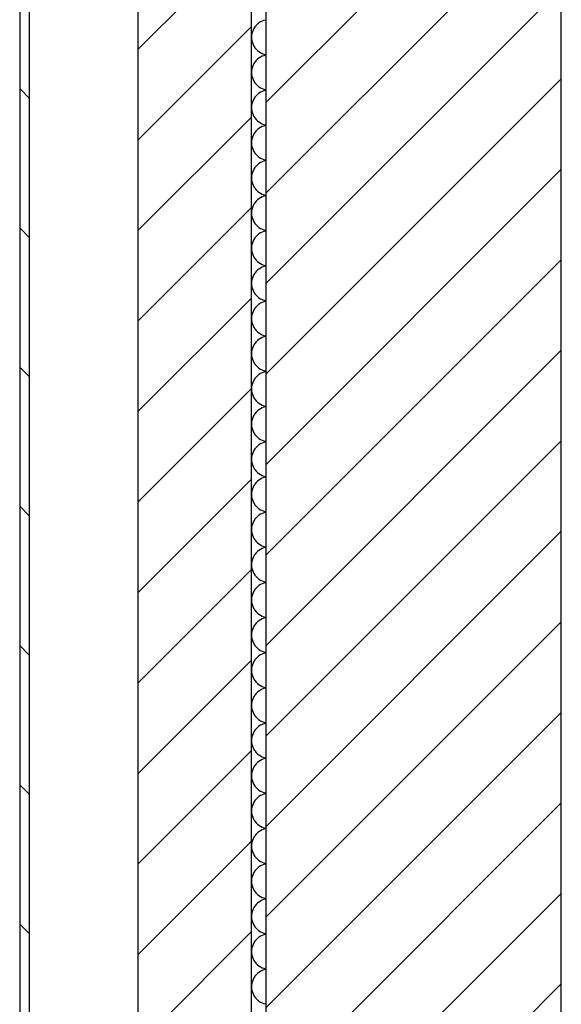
# Model space of a CAD drawing. Extents: x -73 to 359, y -4 to 85.
# Tile 25 of 151: x -32.829 to -32.279, y 36 to 37. Entities that reach past the tile are written whole.
import ezdxf

# ---------------------------------------------------------------- set-up
doc = ezdxf.new("R2010")
doc.units = 0
doc.header["$MEASUREMENT"] = 0
for name, color, linetype in [('0._EG_7_0', 7, 'Continuous'), ('0._EG_7_R_NT_AUSSENWAND', 7, 'Continuous'), ('0._EG_7_R_TR_AUSSENWAND', 7, 'Continuous')]:
    doc.layers.add(name, color=color, linetype=linetype)
pattern_1 = [(45, (0, 0), (-0.04596194, 0.04596194), [])]

# ---------------------------------------------------------------- blocks, each defined once
blk = doc.blocks.new('*X5', base_point=(-79.15539, -34.50649))
at = {"layer": '0._EG_7_R_TR_AUSSENWAND', "linetype": 'Continuous', "ltscale": 1000}
for p, q in [((-32.5909, 36.99113), (-32.59176, 36.98945)), ((-32.58987, 36.9927), (-32.5909, 36.99113)), ((-32.58868, 36.99416), (-32.58987, 36.9927)), ((-32.58734, 36.99548), (-32.58868, 36.99416)), ((-32.58587, 36.99666), (-32.58734, 36.99548)), ((-32.58429, 36.99767), (-32.58587, 36.99666)), ((-32.58261, 36.99851), (-32.58429, 36.99767)), ((-32.58084, 36.99917), (-32.58261, 36.99851)), ((-32.57902, 36.99964), (-32.58084, 36.99917)), ((-32.57869, 36.99969), (-32.57902, 36.99964)), ((-32.59323, 36.98402), (-32.59333, 36.98214)), ((-32.59333, 36.98214), (-32.59323, 36.98026)), ((-32.59293, 36.98588), (-32.59323, 36.98402)), ((-32.59323, 36.98026), (-32.59293, 36.9784)), ((-32.59244, 36.9877), (-32.59293, 36.98588)), ((-32.59176, 36.98945), (-32.59244, 36.9877)), ((-32.59293, 36.9784), (-32.59244, 36.97659)), ((-32.59244, 36.97659), (-32.59176, 36.97483)), ((-32.59176, 36.97483), (-32.5909, 36.97316)), ((-32.5909, 36.97316), (-32.58987, 36.97158)), ((-32.58987, 36.97158), (-32.58868, 36.97013)), ((-32.58868, 36.97013), (-32.58734, 36.9688)), ((-32.58734, 36.9688), (-32.58587, 36.96763)), ((-32.58587, 36.96094), (-32.58734, 36.95977)), ((-32.58587, 36.96763), (-32.58429, 36.96661)), ((-32.58429, 36.96196), (-32.58587, 36.96094)), ((-32.58429, 36.96661), (-32.58261, 36.96577)), ((-32.58261, 36.9628), (-32.58429, 36.96196)), ((-32.58261, 36.96577), (-32.58084, 36.96511)), ((-32.58084, 36.96346), (-32.58261, 36.9628)), ((-32.58084, 36.96511), (-32.57902, 36.96464)), ((-32.57902, 36.96393), (-32.58084, 36.96346)), ((-32.57902, 36.96464), (-32.57869, 36.96459)), ((-32.57869, 36.96398), (-32.57902, 36.96393)), ((-32.59293, 36.95017), (-32.59323, 36.94831)), ((-32.59244, 36.95198), (-32.59293, 36.95017)), ((-32.59176, 36.95374), (-32.59244, 36.95198)), ((-32.5909, 36.95541), (-32.59176, 36.95374)), ((-32.58987, 36.95699), (-32.5909, 36.95541)), ((-32.58868, 36.95844), (-32.58987, 36.95699)), ((-32.58734, 36.95977), (-32.58868, 36.95844)), ((-32.59323, 36.94831), (-32.59333, 36.94643)), ((-32.59333, 36.94643), (-32.59323, 36.94455)), ((-32.59323, 36.94455), (-32.59293, 36.94269)), ((-32.59293, 36.94269), (-32.59244, 36.94087)), ((-32.59244, 36.94087), (-32.59176, 36.93912)), ((-32.59176, 36.93912), (-32.5909, 36.93744)), ((-32.5909, 36.93744), (-32.58987, 36.93587)), ((-32.58987, 36.93587), (-32.58868, 36.93441)), ((-32.58868, 36.93441), (-32.58734, 36.93309)), ((-32.58734, 36.93309), (-32.58587, 36.93191)), ((-32.58587, 36.93191), (-32.58429, 36.9309)), ((-32.58429, 36.9309), (-32.58261, 36.93006)), ((-32.58261, 36.93006), (-32.58084, 36.9294)), ((-32.58987, 36.92127), (-32.5909, 36.9197)), ((-32.58868, 36.92273), (-32.58987, 36.92127)), ((-32.58734, 36.92405), (-32.58868, 36.92273)), ((-32.58587, 36.92523), (-32.58734, 36.92405)), ((-32.58429, 36.92624), (-32.58587, 36.92523)), ((-32.58261, 36.92708), (-32.58429, 36.92624)), ((-32.58084, 36.92774), (-32.58261, 36.92708)), ((-32.58084, 36.9294), (-32.57902, 36.92893)), ((-32.57902, 36.92822), (-32.58084, 36.92774)), ((-32.57902, 36.92893), (-32.57869, 36.92888)), ((-32.57869, 36.92826), (-32.57902, 36.92822)), ((-32.59323, 36.91259), (-32.59333, 36.91071)), ((-32.59333, 36.91071), (-32.59323, 36.90883)), ((-32.59293, 36.91445), (-32.59323, 36.91259)), ((-32.59244, 36.91627), (-32.59293, 36.91445)), ((-32.59176, 36.91802), (-32.59244, 36.91627)), ((-32.5909, 36.9197), (-32.59176, 36.91802)), ((-32.59323, 36.90883), (-32.59293, 36.90698)), ((-32.59293, 36.90698), (-32.59244, 36.90516)), ((-32.59244, 36.90516), (-32.59176, 36.9034)), ((-32.59176, 36.9034), (-32.5909, 36.90173)), ((-32.5909, 36.90173), (-32.58987, 36.90016)), ((-32.58987, 36.90016), (-32.58868, 36.8987)), ((-32.58868, 36.8987), (-32.58734, 36.89737)), ((-32.58734, 36.89737), (-32.58587, 36.8962)), ((-32.58587, 36.8962), (-32.58429, 36.89519)), ((-32.58429, 36.89053), (-32.58587, 36.88951)), ((-32.58429, 36.89519), (-32.58261, 36.89434)), ((-32.58261, 36.89137), (-32.58429, 36.89053)), ((-32.58261, 36.89434), (-32.58084, 36.89368)), ((-32.58084, 36.89203), (-32.58261, 36.89137)), ((-32.58084, 36.89368), (-32.57902, 36.89321)), ((-32.57902, 36.8925), (-32.58084, 36.89203)), ((-32.57902, 36.89321), (-32.57869, 36.89316)), ((-32.57869, 36.89255), (-32.57902, 36.8925)), ((-32.59244, 36.88055), (-32.59293, 36.87874)), ((-32.59176, 36.88231), (-32.59244, 36.88055)), ((-32.5909, 36.88398), (-32.59176, 36.88231)), ((-32.58987, 36.88556), (-32.5909, 36.88398)), ((-32.58868, 36.88702), (-32.58987, 36.88556)), ((-32.58734, 36.88834), (-32.58868, 36.88702)), ((-32.58587, 36.88951), (-32.58734, 36.88834)), ((-32.59323, 36.87688), (-32.59333, 36.875)), ((-32.59333, 36.875), (-32.59323, 36.87312)), ((-32.59293, 36.87874), (-32.59323, 36.87688)), ((-32.59323, 36.87312), (-32.59293, 36.87126)), ((-32.59293, 36.87126), (-32.59244, 36.86945)), ((-32.59244, 36.86945), (-32.59176, 36.86769)), ((-32.59176, 36.86769), (-32.5909, 36.86602)), ((-32.5909, 36.86602), (-32.58987, 36.86444)), ((-32.58987, 36.86444), (-32.58868, 36.86298)), ((-32.58868, 36.86298), (-32.58734, 36.86166)), ((-32.58734, 36.86166), (-32.58587, 36.86049)), ((-32.58587, 36.86049), (-32.58429, 36.85947)), ((-32.58868, 36.8513), (-32.58987, 36.84984)), ((-32.58734, 36.85263), (-32.58868, 36.8513)), ((-32.58587, 36.8538), (-32.58734, 36.85263)), ((-32.58429, 36.85481), (-32.58587, 36.8538)), ((-32.58429, 36.85947), (-32.58261, 36.85863)), ((-32.58261, 36.85566), (-32.58429, 36.85481)), ((-32.58261, 36.85863), (-32.58084, 36.85797)), ((-32.58084, 36.85632), (-32.58261, 36.85566)), ((-32.58084, 36.85797), (-32.57902, 36.8575)), ((-32.57902, 36.85679), (-32.58084, 36.85632)), ((-32.57902, 36.8575), (-32.57869, 36.85745)), ((-32.57869, 36.85684), (-32.57902, 36.85679)), ((-32.59323, 36.84117), (-32.59333, 36.83929)), ((-32.59293, 36.84302), (-32.59323, 36.84117)), ((-32.59244, 36.84484), (-32.59293, 36.84302)), ((-32.59176, 36.8466), (-32.59244, 36.84484)), ((-32.5909, 36.84827), (-32.59176, 36.8466)), ((-32.58987, 36.84984), (-32.5909, 36.84827)), ((-32.59333, 36.83929), (-32.59323, 36.83741)), ((-32.59323, 36.83741), (-32.59293, 36.83555)), ((-32.59293, 36.83555), (-32.59244, 36.83373)), ((-32.59244, 36.83373), (-32.59176, 36.83198)), ((-32.59176, 36.83198), (-32.5909, 36.8303)), ((-32.5909, 36.8303), (-32.58987, 36.82873)), ((-32.58987, 36.82873), (-32.58868, 36.82727)), ((-32.58868, 36.82727), (-32.58734, 36.82595)), ((-32.58734, 36.82595), (-32.58587, 36.82477)), ((-32.58587, 36.82477), (-32.58429, 36.82376)), ((-32.58429, 36.82376), (-32.58261, 36.82292)), ((-32.58261, 36.82292), (-32.58084, 36.82226)), ((-32.58084, 36.8206), (-32.58261, 36.81994)), ((-32.58084, 36.82226), (-32.57902, 36.82178)), ((-32.57902, 36.82107), (-32.58084, 36.8206)), ((-32.57902, 36.82178), (-32.57869, 36.82174)), ((-32.57869, 36.82112), (-32.57902, 36.82107)), ((-32.59176, 36.81088), (-32.59244, 36.80913)), ((-32.5909, 36.81256), (-32.59176, 36.81088)), ((-32.58987, 36.81413), (-32.5909, 36.81256)), ((-32.58868, 36.81559), (-32.58987, 36.81413)), ((-32.58734, 36.81691), (-32.58868, 36.81559)), ((-32.58587, 36.81809), (-32.58734, 36.81691)), ((-32.58429, 36.8191), (-32.58587, 36.81809)), ((-32.58261, 36.81994), (-32.58429, 36.8191)), ((-32.59323, 36.80545), (-32.59333, 36.80357)), ((-32.59333, 36.80357), (-32.59323, 36.80169)), ((-32.59293, 36.80731), (-32.59323, 36.80545)), ((-32.59323, 36.80169), (-32.59293, 36.79983)), ((-32.59244, 36.80913), (-32.59293, 36.80731)), ((-32.59293, 36.79983), (-32.59244, 36.79802)), ((-32.59244, 36.79802), (-32.59176, 36.79626)), ((-32.59176, 36.79626), (-32.5909, 36.79459)), ((-32.5909, 36.79459), (-32.58987, 36.79301)), ((-32.58987, 36.79301), (-32.58868, 36.79156)), ((-32.58868, 36.79156), (-32.58734, 36.79023)), ((-32.58734, 36.79023), (-32.58587, 36.78906)), ((-32.58734, 36.7812), (-32.58868, 36.77987)), ((-32.58587, 36.78237), (-32.58734, 36.7812)), ((-32.58587, 36.78906), (-32.58429, 36.78804)), ((-32.58429, 36.78339), (-32.58587, 36.78237)), ((-32.58429, 36.78804), (-32.58261, 36.7872)), ((-32.58261, 36.78423), (-32.58429, 36.78339)), ((-32.58261, 36.7872), (-32.58084, 36.78654)), ((-32.58084, 36.78489), (-32.58261, 36.78423)), ((-32.58084, 36.78654), (-32.57902, 36.78607)), ((-32.57902, 36.78536), (-32.58084, 36.78489)), ((-32.57902, 36.78607), (-32.57869, 36.78602)), ((-32.57869, 36.78541), (-32.57902, 36.78536)), ((-32.59293, 36.7716), (-32.59323, 36.76974)), ((-32.59244, 36.77341), (-32.59293, 36.7716)), ((-32.59176, 36.77517), (-32.59244, 36.77341)), ((-32.5909, 36.77684), (-32.59176, 36.77517)), ((-32.58987, 36.77842), (-32.5909, 36.77684)), ((-32.58868, 36.77987), (-32.58987, 36.77842)), ((-32.59323, 36.76974), (-32.59333, 36.76786)), ((-32.59333, 36.76786), (-32.59323, 36.76598)), ((-32.59323, 36.76598), (-32.59293, 36.76412)), ((-32.59293, 36.76412), (-32.59244, 36.7623)), ((-32.59244, 36.7623), (-32.59176, 36.76055)), ((-32.59176, 36.76055), (-32.5909, 36.75887)), ((-32.5909, 36.75887), (-32.58987, 36.7573)), ((-32.58987, 36.7573), (-32.58868, 36.75584)), ((-32.58868, 36.75584), (-32.58734, 36.75452)), ((-32.58734, 36.75452), (-32.58587, 36.75334)), ((-32.58587, 36.75334), (-32.58429, 36.75233)), ((-32.58429, 36.75233), (-32.58261, 36.75149)), ((-32.58261, 36.75149), (-32.58084, 36.75083)), ((-32.58084, 36.75083), (-32.57902, 36.75036)), ((-32.57902, 36.75036), (-32.57869, 36.75031)), ((-32.5909, 36.74113), (-32.59176, 36.73945)), ((-32.58987, 36.7427), (-32.5909, 36.74113)), ((-32.58868, 36.74416), (-32.58987, 36.7427)), ((-32.58734, 36.74548), (-32.58868, 36.74416)), ((-32.58587, 36.74666), (-32.58734, 36.74548)), ((-32.58429, 36.74767), (-32.58587, 36.74666)), ((-32.58261, 36.74851), (-32.58429, 36.74767)), ((-32.58084, 36.74917), (-32.58261, 36.74851)), ((-32.57902, 36.74964), (-32.58084, 36.74917)), ((-32.57869, 36.74969), (-32.57902, 36.74964)), ((-32.59323, 36.73402), (-32.59333, 36.73214)), ((-32.59333, 36.73214), (-32.59323, 36.73026)), ((-32.59293, 36.73588), (-32.59323, 36.73402)), ((-32.59323, 36.73026), (-32.59293, 36.7284)), ((-32.59244, 36.7377), (-32.59293, 36.73588)), ((-32.59176, 36.73945), (-32.59244, 36.7377)), ((-32.59293, 36.7284), (-32.59244, 36.72659)), ((-32.59244, 36.72659), (-32.59176, 36.72483)), ((-32.59176, 36.72483), (-32.5909, 36.72316)), ((-32.5909, 36.72316), (-32.58987, 36.72158)), ((-32.58987, 36.72158), (-32.58868, 36.72013)), ((-32.58868, 36.72013), (-32.58734, 36.7188)), ((-32.58734, 36.7188), (-32.58587, 36.71763)), ((-32.58587, 36.71094), (-32.58734, 36.70977)), ((-32.58587, 36.71763), (-32.58429, 36.71661)), ((-32.58429, 36.71196), (-32.58587, 36.71094)), ((-32.58429, 36.71661), (-32.58261, 36.71577)), ((-32.58261, 36.7128), (-32.58429, 36.71196)), ((-32.58261, 36.71577), (-32.58084, 36.71511)), ((-32.58084, 36.71346), (-32.58261, 36.7128)), ((-32.58084, 36.71511), (-32.57902, 36.71464)), ((-32.57902, 36.71393), (-32.58084, 36.71346)), ((-32.57902, 36.71464), (-32.57869, 36.71459)), ((-32.57869, 36.71398), (-32.57902, 36.71393)), ((-32.59293, 36.70017), (-32.59323, 36.69831)), ((-32.59244, 36.70198), (-32.59293, 36.70017)), ((-32.59176, 36.70374), (-32.59244, 36.70198)), ((-32.5909, 36.70541), (-32.59176, 36.70374)), ((-32.58987, 36.70699), (-32.5909, 36.70541)), ((-32.58868, 36.70844), (-32.58987, 36.70699)), ((-32.58734, 36.70977), (-32.58868, 36.70844)), ((-32.59323, 36.69831), (-32.59333, 36.69643)), ((-32.59333, 36.69643), (-32.59323, 36.69455)), ((-32.59323, 36.69455), (-32.59293, 36.69269)), ((-32.59293, 36.69269), (-32.59244, 36.69087)), ((-32.59244, 36.69087), (-32.59176, 36.68912)), ((-32.59176, 36.68912), (-32.5909, 36.68744)), ((-32.5909, 36.68744), (-32.58987, 36.68587)), ((-32.58987, 36.68587), (-32.58868, 36.68441)), ((-32.58868, 36.68441), (-32.58734, 36.68309)), ((-32.58734, 36.68309), (-32.58587, 36.68191)), ((-32.58587, 36.68191), (-32.58429, 36.6809)), ((-32.58429, 36.6809), (-32.58261, 36.68006)), ((-32.58261, 36.68006), (-32.58084, 36.6794)), ((-32.58987, 36.67127), (-32.5909, 36.6697)), ((-32.58868, 36.67273), (-32.58987, 36.67127)), ((-32.58734, 36.67405), (-32.58868, 36.67273)), ((-32.58587, 36.67523), (-32.58734, 36.67405)), ((-32.58429, 36.67624), (-32.58587, 36.67523)), ((-32.58261, 36.67708), (-32.58429, 36.67624)), ((-32.58084, 36.67774), (-32.58261, 36.67708)), ((-32.58084, 36.6794), (-32.57902, 36.67893)), ((-32.57902, 36.67822), (-32.58084, 36.67774)), ((-32.57902, 36.67893), (-32.57869, 36.67888)), ((-32.57869, 36.67826), (-32.57902, 36.67822)), ((-32.59323, 36.66259), (-32.59333, 36.66071)), ((-32.59333, 36.66071), (-32.59323, 36.65883)), ((-32.59293, 36.66445), (-32.59323, 36.66259)), ((-32.59244, 36.66627), (-32.59293, 36.66445)), ((-32.59176, 36.66802), (-32.59244, 36.66627)), ((-32.5909, 36.6697), (-32.59176, 36.66802)), ((-32.59323, 36.65883), (-32.59293, 36.65698)), ((-32.59293, 36.65698), (-32.59244, 36.65516)), ((-32.59244, 36.65516), (-32.59176, 36.6534)), ((-32.59176, 36.6534), (-32.5909, 36.65173)), ((-32.5909, 36.65173), (-32.58987, 36.65016)), ((-32.58987, 36.65016), (-32.58868, 36.6487)), ((-32.58868, 36.6487), (-32.58734, 36.64737)), ((-32.58734, 36.64737), (-32.58587, 36.6462)), ((-32.58587, 36.6462), (-32.58429, 36.64519)), ((-32.58429, 36.64053), (-32.58587, 36.63951)), ((-32.58429, 36.64519), (-32.58261, 36.64434)), ((-32.58261, 36.64137), (-32.58429, 36.64053)), ((-32.58261, 36.64434), (-32.58084, 36.64368)), ((-32.58084, 36.64203), (-32.58261, 36.64137)), ((-32.58084, 36.64368), (-32.57902, 36.64321)), ((-32.57902, 36.6425), (-32.58084, 36.64203)), ((-32.57902, 36.64321), (-32.57869, 36.64316)), ((-32.57869, 36.64255), (-32.57902, 36.6425)), ((-32.59244, 36.63055), (-32.59293, 36.62874)), ((-32.59176, 36.63231), (-32.59244, 36.63055)), ((-32.5909, 36.63398), (-32.59176, 36.63231)), ((-32.58987, 36.63556), (-32.5909, 36.63398)), ((-32.58868, 36.63702), (-32.58987, 36.63556)), ((-32.58734, 36.63834), (-32.58868, 36.63702)), ((-32.58587, 36.63951), (-32.58734, 36.63834)), ((-32.59323, 36.62688), (-32.59333, 36.625)), ((-32.59333, 36.625), (-32.59323, 36.62312)), ((-32.59293, 36.62874), (-32.59323, 36.62688)), ((-32.59323, 36.62312), (-32.59293, 36.62126)), ((-32.59293, 36.62126), (-32.59244, 36.61945)), ((-32.59244, 36.61945), (-32.59176, 36.61769)), ((-32.59176, 36.61769), (-32.5909, 36.61602)), ((-32.5909, 36.61602), (-32.58987, 36.61444)), ((-32.58987, 36.61444), (-32.58868, 36.61298)), ((-32.58868, 36.61298), (-32.58734, 36.61166)), ((-32.58734, 36.61166), (-32.58587, 36.61049)), ((-32.58587, 36.61049), (-32.58429, 36.60947)), ((-32.58868, 36.6013), (-32.58987, 36.59984)), ((-32.58734, 36.60263), (-32.58868, 36.6013)), ((-32.58587, 36.6038), (-32.58734, 36.60263)), ((-32.58429, 36.60481), (-32.58587, 36.6038)), ((-32.58429, 36.60947), (-32.58261, 36.60863)), ((-32.58261, 36.60566), (-32.58429, 36.60481)), ((-32.58261, 36.60863), (-32.58084, 36.60797)), ((-32.58084, 36.60632), (-32.58261, 36.60566)), ((-32.58084, 36.60797), (-32.57902, 36.6075)), ((-32.57902, 36.60679), (-32.58084, 36.60632)), ((-32.57902, 36.6075), (-32.57869, 36.60745)), ((-32.57869, 36.60684), (-32.57902, 36.60679)), ((-32.59323, 36.59117), (-32.59333, 36.58929)), ((-32.59293, 36.59302), (-32.59323, 36.59117)), ((-32.59244, 36.59484), (-32.59293, 36.59302)), ((-32.59176, 36.5966), (-32.59244, 36.59484)), ((-32.5909, 36.59827), (-32.59176, 36.5966)), ((-32.58987, 36.59984), (-32.5909, 36.59827)), ((-32.59333, 36.58929), (-32.59323, 36.58741)), ((-32.59323, 36.58741), (-32.59293, 36.58555)), ((-32.59293, 36.58555), (-32.59244, 36.58373)), ((-32.59244, 36.58373), (-32.59176, 36.58198)), ((-32.59176, 36.58198), (-32.5909, 36.5803)), ((-32.5909, 36.5803), (-32.58987, 36.57873)), ((-32.58987, 36.57873), (-32.58868, 36.57727)), ((-32.58868, 36.57727), (-32.58734, 36.57595)), ((-32.58734, 36.57595), (-32.58587, 36.57477)), ((-32.58587, 36.57477), (-32.58429, 36.57376)), ((-32.58429, 36.57376), (-32.58261, 36.57292)), ((-32.58261, 36.57292), (-32.58084, 36.57226)), ((-32.58084, 36.5706), (-32.58261, 36.56994)), ((-32.58084, 36.57226), (-32.57902, 36.57178)), ((-32.57902, 36.57107), (-32.58084, 36.5706)), ((-32.57902, 36.57178), (-32.57869, 36.57174)), ((-32.57869, 36.57112), (-32.57902, 36.57107)), ((-32.59176, 36.56088), (-32.59244, 36.55913)), ((-32.5909, 36.56256), (-32.59176, 36.56088)), ((-32.58987, 36.56413), (-32.5909, 36.56256)), ((-32.58868, 36.56559), (-32.58987, 36.56413)), ((-32.58734, 36.56691), (-32.58868, 36.56559)), ((-32.58587, 36.56809), (-32.58734, 36.56691)), ((-32.58429, 36.5691), (-32.58587, 36.56809)), ((-32.58261, 36.56994), (-32.58429, 36.5691)), ((-32.59323, 36.55545), (-32.59333, 36.55357)), ((-32.59333, 36.55357), (-32.59323, 36.55169)), ((-32.59293, 36.55731), (-32.59323, 36.55545)), ((-32.59323, 36.55169), (-32.59293, 36.54983)), ((-32.59244, 36.55913), (-32.59293, 36.55731)), ((-32.59293, 36.54983), (-32.59244, 36.54802)), ((-32.59244, 36.54802), (-32.59176, 36.54626)), ((-32.59176, 36.54626), (-32.5909, 36.54459)), ((-32.5909, 36.54459), (-32.58987, 36.54301)), ((-32.58987, 36.54301), (-32.58868, 36.54156)), ((-32.58868, 36.54156), (-32.58734, 36.54023)), ((-32.58734, 36.54023), (-32.58587, 36.53906)), ((-32.58734, 36.5312), (-32.58868, 36.52987)), ((-32.58587, 36.53237), (-32.58734, 36.5312)), ((-32.58587, 36.53906), (-32.58429, 36.53804)), ((-32.58429, 36.53339), (-32.58587, 36.53237)), ((-32.58429, 36.53804), (-32.58261, 36.5372)), ((-32.58261, 36.53423), (-32.58429, 36.53339)), ((-32.58261, 36.5372), (-32.58084, 36.53654)), ((-32.58084, 36.53489), (-32.58261, 36.53423)), ((-32.58084, 36.53654), (-32.57902, 36.53607)), ((-32.57902, 36.53536), (-32.58084, 36.53489)), ((-32.57902, 36.53607), (-32.57869, 36.53602)), ((-32.57869, 36.53541), (-32.57902, 36.53536)), ((-32.59293, 36.5216), (-32.59323, 36.51974)), ((-32.59244, 36.52341), (-32.59293, 36.5216)), ((-32.59176, 36.52517), (-32.59244, 36.52341)), ((-32.5909, 36.52684), (-32.59176, 36.52517)), ((-32.58987, 36.52842), (-32.5909, 36.52684)), ((-32.58868, 36.52987), (-32.58987, 36.52842)), ((-32.59323, 36.51974), (-32.59333, 36.51786)), ((-32.59333, 36.51786), (-32.59323, 36.51598)), ((-32.59323, 36.51598), (-32.59293, 36.51412)), ((-32.59293, 36.51412), (-32.59244, 36.5123)), ((-32.59244, 36.5123), (-32.59176, 36.51055)), ((-32.59176, 36.51055), (-32.5909, 36.50887)), ((-32.5909, 36.50887), (-32.58987, 36.5073)), ((-32.58987, 36.5073), (-32.58868, 36.50584)), ((-32.58868, 36.50584), (-32.58734, 36.50452)), ((-32.58734, 36.50452), (-32.58587, 36.50334)), ((-32.58587, 36.50334), (-32.58429, 36.50233)), ((-32.58429, 36.50233), (-32.58261, 36.50149)), ((-32.58261, 36.50149), (-32.58084, 36.50083)), ((-32.58084, 36.50083), (-32.57902, 36.50036)), ((-32.57902, 36.50036), (-32.57869, 36.50031)), ((-32.5909, 36.49113), (-32.59176, 36.48945)), ((-32.58987, 36.4927), (-32.5909, 36.49113)), ((-32.58868, 36.49416), (-32.58987, 36.4927)), ((-32.58734, 36.49548), (-32.58868, 36.49416)), ((-32.58587, 36.49666), (-32.58734, 36.49548)), ((-32.58429, 36.49767), (-32.58587, 36.49666)), ((-32.58261, 36.49851), (-32.58429, 36.49767)), ((-32.58084, 36.49917), (-32.58261, 36.49851)), ((-32.57902, 36.49964), (-32.58084, 36.49917)), ((-32.57869, 36.49969), (-32.57902, 36.49964)), ((-32.59323, 36.48402), (-32.59333, 36.48214)), ((-32.59333, 36.48214), (-32.59323, 36.48026)), ((-32.59293, 36.48588), (-32.59323, 36.48402)), ((-32.59323, 36.48026), (-32.59293, 36.4784)), ((-32.59244, 36.4877), (-32.59293, 36.48588)), ((-32.59176, 36.48945), (-32.59244, 36.4877)), ((-32.59293, 36.4784), (-32.59244, 36.47659)), ((-32.59244, 36.47659), (-32.59176, 36.47483)), ((-32.59176, 36.47483), (-32.5909, 36.47316)), ((-32.5909, 36.47316), (-32.58987, 36.47158)), ((-32.58987, 36.47158), (-32.58868, 36.47013)), ((-32.58868, 36.47013), (-32.58734, 36.4688)), ((-32.58734, 36.4688), (-32.58587, 36.46763)), ((-32.58587, 36.46094), (-32.58734, 36.45977)), ((-32.58587, 36.46763), (-32.58429, 36.46661)), ((-32.58429, 36.46196), (-32.58587, 36.46094)), ((-32.58429, 36.46661), (-32.58261, 36.46577)), ((-32.58261, 36.4628), (-32.58429, 36.46196)), ((-32.58261, 36.46577), (-32.58084, 36.46511)), ((-32.58084, 36.46346), (-32.58261, 36.4628)), ((-32.58084, 36.46511), (-32.57902, 36.46464)), ((-32.57902, 36.46393), (-32.58084, 36.46346)), ((-32.57902, 36.46464), (-32.57869, 36.46459)), ((-32.57869, 36.46398), (-32.57902, 36.46393)), ((-32.59293, 36.45017), (-32.59323, 36.44831)), ((-32.59244, 36.45198), (-32.59293, 36.45017)), ((-32.59176, 36.45374), (-32.59244, 36.45198)), ((-32.5909, 36.45541), (-32.59176, 36.45374)), ((-32.58987, 36.45699), (-32.5909, 36.45541)), ((-32.58868, 36.45844), (-32.58987, 36.45699)), ((-32.58734, 36.45977), (-32.58868, 36.45844)), ((-32.59323, 36.44831), (-32.59333, 36.44643)), ((-32.59333, 36.44643), (-32.59323, 36.44455)), ((-32.59323, 36.44455), (-32.59293, 36.44269)), ((-32.59293, 36.44269), (-32.59244, 36.44087)), ((-32.59244, 36.44087), (-32.59176, 36.43912)), ((-32.59176, 36.43912), (-32.5909, 36.43744)), ((-32.5909, 36.43744), (-32.58987, 36.43587)), ((-32.58987, 36.43587), (-32.58868, 36.43441)), ((-32.58868, 36.43441), (-32.58734, 36.43309)), ((-32.58734, 36.43309), (-32.58587, 36.43191)), ((-32.58587, 36.43191), (-32.58429, 36.4309)), ((-32.58429, 36.4309), (-32.58261, 36.43006)), ((-32.58261, 36.43006), (-32.58084, 36.4294)), ((-32.58987, 36.42127), (-32.5909, 36.4197)), ((-32.58868, 36.42273), (-32.58987, 36.42127)), ((-32.58734, 36.42405), (-32.58868, 36.42273)), ((-32.58587, 36.42523), (-32.58734, 36.42405)), ((-32.58429, 36.42624), (-32.58587, 36.42523)), ((-32.58261, 36.42708), (-32.58429, 36.42624)), ((-32.58084, 36.42774), (-32.58261, 36.42708)), ((-32.58084, 36.4294), (-32.57902, 36.42893)), ((-32.57902, 36.42822), (-32.58084, 36.42774)), ((-32.57902, 36.42893), (-32.57869, 36.42888)), ((-32.57869, 36.42826), (-32.57902, 36.42822)), ((-32.59323, 36.41259), (-32.59333, 36.41071)), ((-32.59333, 36.41071), (-32.59323, 36.40883)), ((-32.59293, 36.41445), (-32.59323, 36.41259)), ((-32.59244, 36.41627), (-32.59293, 36.41445)), ((-32.59176, 36.41802), (-32.59244, 36.41627)), ((-32.5909, 36.4197), (-32.59176, 36.41802)), ((-32.59323, 36.40883), (-32.59293, 36.40698)), ((-32.59293, 36.40698), (-32.59244, 36.40516)), ((-32.59244, 36.40516), (-32.59176, 36.4034)), ((-32.59176, 36.4034), (-32.5909, 36.40173)), ((-32.5909, 36.40173), (-32.58987, 36.40016)), ((-32.58987, 36.40016), (-32.58868, 36.3987)), ((-32.58868, 36.3987), (-32.58734, 36.39737)), ((-32.58734, 36.39737), (-32.58587, 36.3962)), ((-32.58587, 36.3962), (-32.58429, 36.39519)), ((-32.58429, 36.39053), (-32.58587, 36.38951)), ((-32.58429, 36.39519), (-32.58261, 36.39434)), ((-32.58261, 36.39137), (-32.58429, 36.39053)), ((-32.58261, 36.39434), (-32.58084, 36.39368)), ((-32.58084, 36.39203), (-32.58261, 36.39137)), ((-32.58084, 36.39368), (-32.57902, 36.39321)), ((-32.57902, 36.3925), (-32.58084, 36.39203)), ((-32.57902, 36.39321), (-32.57869, 36.39316)), ((-32.57869, 36.39255), (-32.57902, 36.3925)), ((-32.59244, 36.38055), (-32.59293, 36.37874)), ((-32.59176, 36.38231), (-32.59244, 36.38055)), ((-32.5909, 36.38398), (-32.59176, 36.38231)), ((-32.58987, 36.38556), (-32.5909, 36.38398)), ((-32.58868, 36.38702), (-32.58987, 36.38556)), ((-32.58734, 36.38834), (-32.58868, 36.38702)), ((-32.58587, 36.38951), (-32.58734, 36.38834)), ((-32.59323, 36.37688), (-32.59333, 36.375)), ((-32.59333, 36.375), (-32.59323, 36.37312)), ((-32.59293, 36.37874), (-32.59323, 36.37688)), ((-32.59323, 36.37312), (-32.59293, 36.37126)), ((-32.59293, 36.37126), (-32.59244, 36.36945)), ((-32.59244, 36.36945), (-32.59176, 36.36769)), ((-32.59176, 36.36769), (-32.5909, 36.36602)), ((-32.5909, 36.36602), (-32.58987, 36.36444)), ((-32.58987, 36.36444), (-32.58868, 36.36298)), ((-32.58868, 36.36298), (-32.58734, 36.36166)), ((-32.58734, 36.36166), (-32.58587, 36.36049)), ((-32.58587, 36.36049), (-32.58429, 36.35947)), ((-32.58868, 36.3513), (-32.58987, 36.34984)), ((-32.58734, 36.35263), (-32.58868, 36.3513)), ((-32.58587, 36.3538), (-32.58734, 36.35263)), ((-32.58429, 36.35481), (-32.58587, 36.3538)), ((-32.58429, 36.35947), (-32.58261, 36.35863)), ((-32.58261, 36.35566), (-32.58429, 36.35481)), ((-32.58261, 36.35863), (-32.58084, 36.35797)), ((-32.58084, 36.35632), (-32.58261, 36.35566)), ((-32.58084, 36.35797), (-32.57902, 36.3575)), ((-32.57902, 36.35679), (-32.58084, 36.35632)), ((-32.57902, 36.3575), (-32.57869, 36.35745)), ((-32.57869, 36.35684), (-32.57902, 36.35679)), ((-32.59323, 36.34117), (-32.59333, 36.33929)), ((-32.59293, 36.34302), (-32.59323, 36.34117)), ((-32.59244, 36.34484), (-32.59293, 36.34302)), ((-32.59176, 36.3466), (-32.59244, 36.34484)), ((-32.5909, 36.34827), (-32.59176, 36.3466)), ((-32.58987, 36.34984), (-32.5909, 36.34827)), ((-32.59333, 36.33929), (-32.59323, 36.33741)), ((-32.59323, 36.33741), (-32.59293, 36.33555)), ((-32.59293, 36.33555), (-32.59244, 36.33373)), ((-32.59244, 36.33373), (-32.59176, 36.33198)), ((-32.59176, 36.33198), (-32.5909, 36.3303)), ((-32.5909, 36.3303), (-32.58987, 36.32873)), ((-32.58987, 36.32873), (-32.58868, 36.32727)), ((-32.58868, 36.32727), (-32.58734, 36.32595)), ((-32.58734, 36.32595), (-32.58587, 36.32477)), ((-32.58587, 36.32477), (-32.58429, 36.32376)), ((-32.58429, 36.32376), (-32.58261, 36.32292)), ((-32.58261, 36.32292), (-32.58084, 36.32226)), ((-32.58084, 36.3206), (-32.58261, 36.31994)), ((-32.58084, 36.32226), (-32.57902, 36.32178)), ((-32.57902, 36.32107), (-32.58084, 36.3206)), ((-32.57902, 36.32178), (-32.57869, 36.32174)), ((-32.57869, 36.32112), (-32.57902, 36.32107)), ((-32.59176, 36.31088), (-32.59244, 36.30913)), ((-32.5909, 36.31256), (-32.59176, 36.31088)), ((-32.58987, 36.31413), (-32.5909, 36.31256)), ((-32.58868, 36.31559), (-32.58987, 36.31413)), ((-32.58734, 36.31691), (-32.58868, 36.31559)), ((-32.58587, 36.31809), (-32.58734, 36.31691)), ((-32.58429, 36.3191), (-32.58587, 36.31809)), ((-32.58261, 36.31994), (-32.58429, 36.3191)), ((-32.59323, 36.30545), (-32.59333, 36.30357)), ((-32.59333, 36.30357), (-32.59323, 36.30169)), ((-32.59293, 36.30731), (-32.59323, 36.30545)), ((-32.59323, 36.30169), (-32.59293, 36.29983)), ((-32.59244, 36.30913), (-32.59293, 36.30731)), ((-32.59293, 36.29983), (-32.59244, 36.29802)), ((-32.59244, 36.29802), (-32.59176, 36.29626)), ((-32.59176, 36.29626), (-32.5909, 36.29459)), ((-32.5909, 36.29459), (-32.58987, 36.29301)), ((-32.58987, 36.29301), (-32.58868, 36.29156)), ((-32.58868, 36.29156), (-32.58734, 36.29023)), ((-32.58734, 36.29023), (-32.58587, 36.28906)), ((-32.58734, 36.2812), (-32.58868, 36.27987)), ((-32.58587, 36.28237), (-32.58734, 36.2812)), ((-32.58587, 36.28906), (-32.58429, 36.28804)), ((-32.58429, 36.28339), (-32.58587, 36.28237)), ((-32.58429, 36.28804), (-32.58261, 36.2872)), ((-32.58261, 36.28423), (-32.58429, 36.28339)), ((-32.58261, 36.2872), (-32.58084, 36.28654)), ((-32.58084, 36.28489), (-32.58261, 36.28423)), ((-32.58084, 36.28654), (-32.57902, 36.28607)), ((-32.57902, 36.28536), (-32.58084, 36.28489)), ((-32.57902, 36.28607), (-32.57869, 36.28602)), ((-32.57869, 36.28541), (-32.57902, 36.28536)), ((-32.59293, 36.2716), (-32.59323, 36.26974)), ((-32.59244, 36.27341), (-32.59293, 36.2716)), ((-32.59176, 36.27517), (-32.59244, 36.27341)), ((-32.5909, 36.27684), (-32.59176, 36.27517)), ((-32.58987, 36.27842), (-32.5909, 36.27684)), ((-32.58868, 36.27987), (-32.58987, 36.27842)), ((-32.59323, 36.26974), (-32.59333, 36.26786)), ((-32.59333, 36.26786), (-32.59323, 36.26598)), ((-32.59323, 36.26598), (-32.59293, 36.26412)), ((-32.59293, 36.26412), (-32.59244, 36.2623)), ((-32.59244, 36.2623), (-32.59176, 36.26055)), ((-32.59176, 36.26055), (-32.5909, 36.25887)), ((-32.5909, 36.25887), (-32.58987, 36.2573)), ((-32.58987, 36.2573), (-32.58868, 36.25584)), ((-32.58868, 36.25584), (-32.58734, 36.25452)), ((-32.58734, 36.25452), (-32.58587, 36.25334)), ((-32.58587, 36.25334), (-32.58429, 36.25233)), ((-32.58429, 36.25233), (-32.58261, 36.25149)), ((-32.58261, 36.25149), (-32.58084, 36.25083)), ((-32.58084, 36.25083), (-32.57902, 36.25036)), ((-32.57902, 36.25036), (-32.57869, 36.25031)), ((-32.5909, 36.24113), (-32.59176, 36.23945)), ((-32.58987, 36.2427), (-32.5909, 36.24113)), ((-32.58868, 36.24416), (-32.58987, 36.2427)), ((-32.58734, 36.24548), (-32.58868, 36.24416)), ((-32.58587, 36.24666), (-32.58734, 36.24548)), ((-32.58429, 36.24767), (-32.58587, 36.24666)), ((-32.58261, 36.24851), (-32.58429, 36.24767)), ((-32.58084, 36.24917), (-32.58261, 36.24851)), ((-32.57902, 36.24964), (-32.58084, 36.24917)), ((-32.57869, 36.24969), (-32.57902, 36.24964)), ((-32.59323, 36.23402), (-32.59333, 36.23214)), ((-32.59333, 36.23214), (-32.59323, 36.23026)), ((-32.59293, 36.23588), (-32.59323, 36.23402)), ((-32.59323, 36.23026), (-32.59293, 36.2284)), ((-32.59244, 36.2377), (-32.59293, 36.23588)), ((-32.59176, 36.23945), (-32.59244, 36.2377)), ((-32.59293, 36.2284), (-32.59244, 36.22659)), ((-32.59244, 36.22659), (-32.59176, 36.22483)), ((-32.59176, 36.22483), (-32.5909, 36.22316)), ((-32.5909, 36.22316), (-32.58987, 36.22158)), ((-32.58987, 36.22158), (-32.58868, 36.22013)), ((-32.58868, 36.22013), (-32.58734, 36.2188)), ((-32.58734, 36.2188), (-32.58587, 36.21763)), ((-32.58587, 36.21094), (-32.58734, 36.20977)), ((-32.58587, 36.21763), (-32.58429, 36.21661)), ((-32.58429, 36.21196), (-32.58587, 36.21094)), ((-32.58429, 36.21661), (-32.58261, 36.21577)), ((-32.58261, 36.2128), (-32.58429, 36.21196)), ((-32.58261, 36.21577), (-32.58084, 36.21511)), ((-32.58084, 36.21346), (-32.58261, 36.2128)), ((-32.58084, 36.21511), (-32.57902, 36.21464)), ((-32.57902, 36.21393), (-32.58084, 36.21346)), ((-32.57902, 36.21464), (-32.57869, 36.21459)), ((-32.57869, 36.21398), (-32.57902, 36.21393)), ((-32.59293, 36.20017), (-32.59323, 36.19831)), ((-32.59244, 36.20198), (-32.59293, 36.20017)), ((-32.59176, 36.20374), (-32.59244, 36.20198)), ((-32.5909, 36.20541), (-32.59176, 36.20374)), ((-32.58987, 36.20699), (-32.5909, 36.20541)), ((-32.58868, 36.20844), (-32.58987, 36.20699)), ((-32.58734, 36.20977), (-32.58868, 36.20844)), ((-32.59323, 36.19831), (-32.59333, 36.19643)), ((-32.59333, 36.19643), (-32.59323, 36.19455)), ((-32.59323, 36.19455), (-32.59293, 36.19269)), ((-32.59293, 36.19269), (-32.59244, 36.19087)), ((-32.59244, 36.19087), (-32.59176, 36.18912)), ((-32.59176, 36.18912), (-32.5909, 36.18744)), ((-32.5909, 36.18744), (-32.58987, 36.18587)), ((-32.58987, 36.18587), (-32.58868, 36.18441)), ((-32.58868, 36.18441), (-32.58734, 36.18309)), ((-32.58734, 36.18309), (-32.58587, 36.18191)), ((-32.58587, 36.18191), (-32.58429, 36.1809)), ((-32.58429, 36.1809), (-32.58261, 36.18006)), ((-32.58261, 36.18006), (-32.58084, 36.1794)), ((-32.58987, 36.17127), (-32.5909, 36.1697)), ((-32.58868, 36.17273), (-32.58987, 36.17127)), ((-32.58734, 36.17405), (-32.58868, 36.17273)), ((-32.58587, 36.17523), (-32.58734, 36.17405)), ((-32.58429, 36.17624), (-32.58587, 36.17523)), ((-32.58261, 36.17708), (-32.58429, 36.17624)), ((-32.58084, 36.17774), (-32.58261, 36.17708)), ((-32.58084, 36.1794), (-32.57902, 36.17893)), ((-32.57902, 36.17822), (-32.58084, 36.17774)), ((-32.57902, 36.17893), (-32.57869, 36.17888)), ((-32.57869, 36.17826), (-32.57902, 36.17822)), ((-32.59323, 36.16259), (-32.59333, 36.16071)), ((-32.59333, 36.16071), (-32.59323, 36.15883)), ((-32.59293, 36.16445), (-32.59323, 36.16259)), ((-32.59244, 36.16627), (-32.59293, 36.16445)), ((-32.59176, 36.16802), (-32.59244, 36.16627)), ((-32.5909, 36.1697), (-32.59176, 36.16802)), ((-32.59323, 36.15883), (-32.59293, 36.15698)), ((-32.59293, 36.15698), (-32.59244, 36.15516)), ((-32.59244, 36.15516), (-32.59176, 36.1534)), ((-32.59176, 36.1534), (-32.5909, 36.15173)), ((-32.5909, 36.15173), (-32.58987, 36.15016)), ((-32.58987, 36.15016), (-32.58868, 36.1487)), ((-32.58868, 36.1487), (-32.58734, 36.14737)), ((-32.58734, 36.14737), (-32.58587, 36.1462)), ((-32.58587, 36.1462), (-32.58429, 36.14519)), ((-32.58429, 36.14053), (-32.58587, 36.13951)), ((-32.58429, 36.14519), (-32.58261, 36.14434)), ((-32.58261, 36.14137), (-32.58429, 36.14053)), ((-32.58261, 36.14434), (-32.58084, 36.14368)), ((-32.58084, 36.14203), (-32.58261, 36.14137)), ((-32.58084, 36.14368), (-32.57902, 36.14321)), ((-32.57902, 36.1425), (-32.58084, 36.14203)), ((-32.57902, 36.14321), (-32.57869, 36.14316)), ((-32.57869, 36.14255), (-32.57902, 36.1425)), ((-32.59244, 36.13055), (-32.59293, 36.12874)), ((-32.59176, 36.13231), (-32.59244, 36.13055)), ((-32.5909, 36.13398), (-32.59176, 36.13231)), ((-32.58987, 36.13556), (-32.5909, 36.13398)), ((-32.58868, 36.13702), (-32.58987, 36.13556)), ((-32.58734, 36.13834), (-32.58868, 36.13702)), ((-32.58587, 36.13951), (-32.58734, 36.13834)), ((-32.59323, 36.12688), (-32.59333, 36.125)), ((-32.59333, 36.125), (-32.59323, 36.12312)), ((-32.59293, 36.12874), (-32.59323, 36.12688)), ((-32.59323, 36.12312), (-32.59293, 36.12126)), ((-32.59293, 36.12126), (-32.59244, 36.11945)), ((-32.59244, 36.11945), (-32.59176, 36.11769)), ((-32.59176, 36.11769), (-32.5909, 36.11602)), ((-32.5909, 36.11602), (-32.58987, 36.11444)), ((-32.58987, 36.11444), (-32.58868, 36.11298)), ((-32.58868, 36.11298), (-32.58734, 36.11166)), ((-32.58734, 36.11166), (-32.58587, 36.11049)), ((-32.58587, 36.11049), (-32.58429, 36.10947)), ((-32.58868, 36.1013), (-32.58987, 36.09984)), ((-32.58734, 36.10263), (-32.58868, 36.1013)), ((-32.58587, 36.1038), (-32.58734, 36.10263)), ((-32.58429, 36.10481), (-32.58587, 36.1038)), ((-32.58429, 36.10947), (-32.58261, 36.10863)), ((-32.58261, 36.10566), (-32.58429, 36.10481)), ((-32.58261, 36.10863), (-32.58084, 36.10797)), ((-32.58084, 36.10632), (-32.58261, 36.10566)), ((-32.58084, 36.10797), (-32.57902, 36.1075)), ((-32.57902, 36.10679), (-32.58084, 36.10632)), ((-32.57902, 36.1075), (-32.57869, 36.10745)), ((-32.57869, 36.10684), (-32.57902, 36.10679)), ((-32.59323, 36.09117), (-32.59333, 36.08929)), ((-32.59293, 36.09302), (-32.59323, 36.09117)), ((-32.59244, 36.09484), (-32.59293, 36.09302)), ((-32.59176, 36.0966), (-32.59244, 36.09484)), ((-32.5909, 36.09827), (-32.59176, 36.0966)), ((-32.58987, 36.09984), (-32.5909, 36.09827)), ((-32.59333, 36.08929), (-32.59323, 36.08741)), ((-32.59323, 36.08741), (-32.59293, 36.08555)), ((-32.59293, 36.08555), (-32.59244, 36.08373)), ((-32.59244, 36.08373), (-32.59176, 36.08198)), ((-32.59176, 36.08198), (-32.5909, 36.0803)), ((-32.5909, 36.0803), (-32.58987, 36.07873)), ((-32.58987, 36.07873), (-32.58868, 36.07727)), ((-32.58868, 36.07727), (-32.58734, 36.07595)), ((-32.58734, 36.07595), (-32.58587, 36.07477)), ((-32.58587, 36.07477), (-32.58429, 36.07376)), ((-32.58429, 36.07376), (-32.58261, 36.07292)), ((-32.58261, 36.07292), (-32.58084, 36.07226)), ((-32.58084, 36.0706), (-32.58261, 36.06994)), ((-32.58084, 36.07226), (-32.57902, 36.07178)), ((-32.57902, 36.07107), (-32.58084, 36.0706)), ((-32.57902, 36.07178), (-32.57869, 36.07174)), ((-32.57869, 36.07112), (-32.57902, 36.07107)), ((-32.59176, 36.06088), (-32.59244, 36.05913)), ((-32.5909, 36.06256), (-32.59176, 36.06088)), ((-32.58987, 36.06413), (-32.5909, 36.06256)), ((-32.58868, 36.06559), (-32.58987, 36.06413)), ((-32.58734, 36.06691), (-32.58868, 36.06559)), ((-32.58587, 36.06809), (-32.58734, 36.06691)), ((-32.58429, 36.0691), (-32.58587, 36.06809)), ((-32.58261, 36.06994), (-32.58429, 36.0691)), ((-32.59323, 36.05545), (-32.59333, 36.05357)), ((-32.59333, 36.05357), (-32.59323, 36.05169)), ((-32.59293, 36.05731), (-32.59323, 36.05545)), ((-32.59323, 36.05169), (-32.59293, 36.04983)), ((-32.59244, 36.05913), (-32.59293, 36.05731)), ((-32.59293, 36.04983), (-32.59244, 36.04802)), ((-32.59244, 36.04802), (-32.59176, 36.04626)), ((-32.59176, 36.04626), (-32.5909, 36.04459)), ((-32.5909, 36.04459), (-32.58987, 36.04301)), ((-32.58987, 36.04301), (-32.58868, 36.04156)), ((-32.58868, 36.04156), (-32.58734, 36.04023)), ((-32.58734, 36.04023), (-32.58587, 36.03906)), ((-32.58734, 36.0312), (-32.58868, 36.02987)), ((-32.58587, 36.03237), (-32.58734, 36.0312)), ((-32.58587, 36.03906), (-32.58429, 36.03804)), ((-32.58429, 36.03339), (-32.58587, 36.03237)), ((-32.58429, 36.03804), (-32.58261, 36.0372)), ((-32.58261, 36.03423), (-32.58429, 36.03339)), ((-32.58261, 36.0372), (-32.58084, 36.03654)), ((-32.58084, 36.03489), (-32.58261, 36.03423)), ((-32.58084, 36.03654), (-32.57902, 36.03607)), ((-32.57902, 36.03536), (-32.58084, 36.03489)), ((-32.57902, 36.03607), (-32.57869, 36.03602)), ((-32.57869, 36.03541), (-32.57902, 36.03536)), ((-32.59293, 36.0216), (-32.59323, 36.01974)), ((-32.59244, 36.02341), (-32.59293, 36.0216)), ((-32.59176, 36.02517), (-32.59244, 36.02341)), ((-32.5909, 36.02684), (-32.59176, 36.02517)), ((-32.58987, 36.02842), (-32.5909, 36.02684)), ((-32.58868, 36.02987), (-32.58987, 36.02842)), ((-32.59323, 36.01974), (-32.59333, 36.01786)), ((-32.59333, 36.01786), (-32.59323, 36.01598)), ((-32.59323, 36.01598), (-32.59293, 36.01412)), ((-32.59293, 36.01412), (-32.59244, 36.0123)), ((-32.59244, 36.0123), (-32.59176, 36.01055)), ((-32.59176, 36.01055), (-32.5909, 36.00887)), ((-32.5909, 36.00887), (-32.58987, 36.0073)), ((-32.58987, 36.0073), (-32.58868, 36.00584)), ((-32.58868, 36.00584), (-32.58734, 36.00452)), ((-32.58734, 36.00452), (-32.58587, 36.00334)), ((-32.58587, 36.00334), (-32.58429, 36.00233)), ((-32.58429, 36.00233), (-32.58261, 36.00149)), ((-32.58261, 36.00149), (-32.58084, 36.00083)), ((-32.58084, 36.00083), (-32.57902, 36.00036)), ((-32.57902, 36.00036), (-32.57869, 36.00031))]:
    blk.add_line(p, q, dxfattribs=at)

msp = doc.modelspace()

# ---------------------------------------------------------------- hatches: boundary and pattern name
at = {"layer": '0._EG_7_R_NT_AUSSENWAND', "linetype": 'Continuous', "ltscale": 1000}
h = msp.add_hatch(dxfattribs=at)
h.set_pattern_fill('MW_Porenbeton_0007', color=256, style=0, pattern_type=2)
h.set_pattern_definition([(135, (0, 0), (0.07071068, 0.07071068), [])])
h.paths.add_polyline_path([(-32.82869, 41.745), (-32.82869, 32.515), (-32.81869, 32.525), (-32.81869, 41.735)], flags=0)
at = {"layer": '0._EG_7_R_TR_AUSSENWAND', "linetype": 'Continuous', "ltscale": 1000}
h = msp.add_hatch(dxfattribs=at)
h.set_pattern_fill('MW_Kalksandstein_0007', color=256, style=0, pattern_type=2)
h.set_pattern_definition(pattern_1)
h.paths.add_polyline_path([(-32.70869, 41.625), (-32.70869, 32.635), (-32.59369, 32.75), (-32.59369, 41.51)], flags=0)
h = msp.add_hatch(dxfattribs=at)
h.set_pattern_fill('MW_Kalksandstein_0007', color=256, style=0, pattern_type=2)
h.set_pattern_definition(pattern_1)
h.paths.add_polyline_path([(-32.57869, 41.495), (-32.57869, 32.765), (-32.27869, 33.065), (-32.27869, 41.195)], flags=0)

# ---------------------------------------------------------------- linework, layer by layer
at = {"layer": '0._EG_7_R_NT_AUSSENWAND', "linetype": 'Continuous', "ltscale": 1000}
for p, q in [((-32.82869, 41.745), (-32.82869, 32.515)), ((-32.81869, 32.525), (-32.81869, 41.735))]:
    msp.add_line(p, q, dxfattribs=at)
at = {"layer": '0._EG_7_R_TR_AUSSENWAND', "linetype": 'Continuous', "ltscale": 1000}
for p, q in [((-32.70869, 41.625), (-32.70869, 32.635)), ((-32.59369, 41.51), (-32.59369, 32.75)), ((-32.57869, 41.495), (-32.57869, 32.765)), ((-32.27869, 33.065), (-32.27869, 41.195))]:
    msp.add_line(p, q, dxfattribs=at)

# ---------------------------------------------------------------- block references
at = {"layer": '0._EG_7_0', "linetype": 'Continuous', "ltscale": 1000}
msp.add_blockref('*X5', (-79.15539, -34.50649), dxfattribs=at)

doc.saveas('drawing.dxf')
